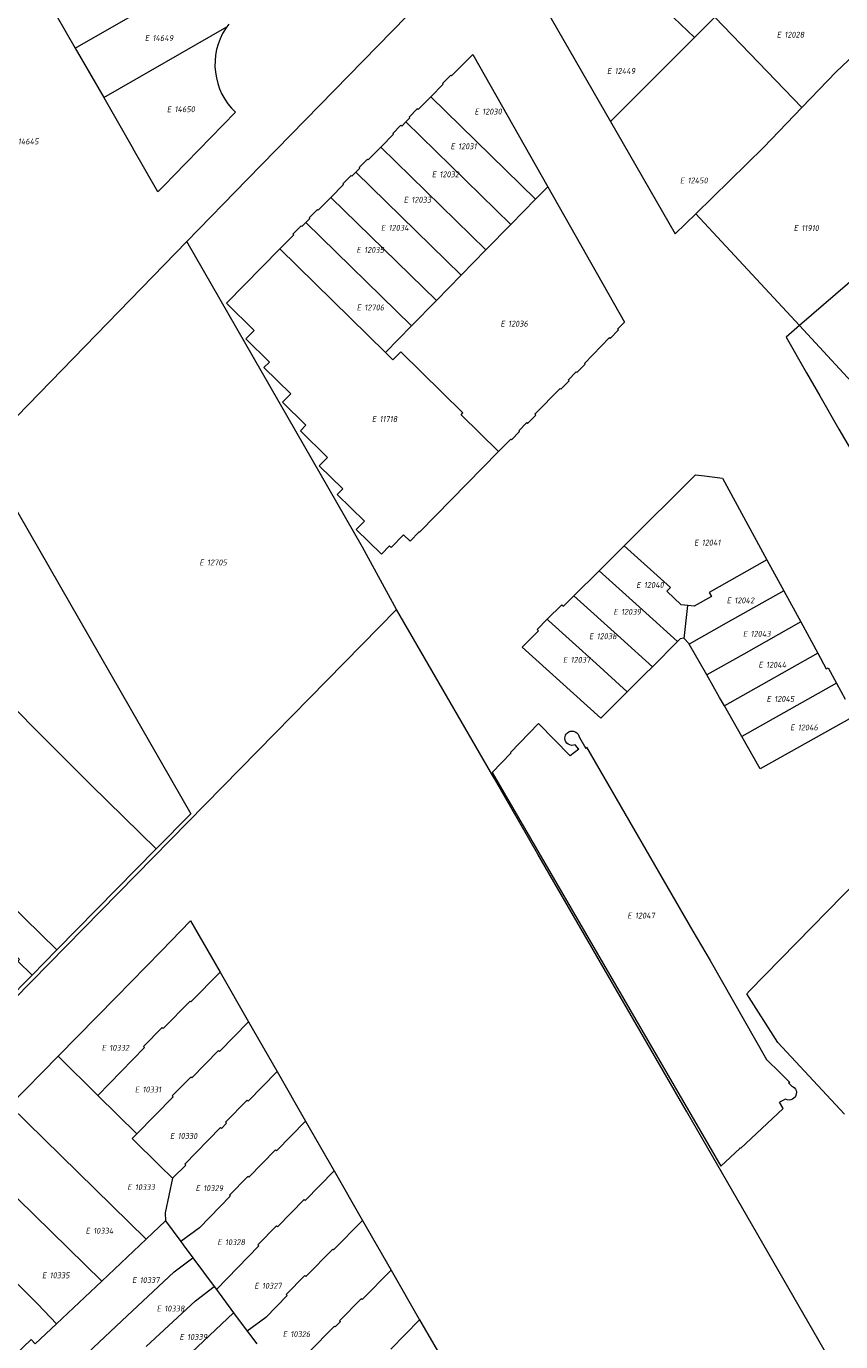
# Model space of a CAD drawing. Header units: metres. Extents: x 103584 to 105269, y 427126 to 429210.
# Tile 12 of 50: x 103832 to 103956, y 427875 to 428075. Entities that reach past the tile are written whole.
import ezdxf
from ezdxf.enums import TextEntityAlignment as Align

# ---------------------------------------------------------------- set-up
doc = ezdxf.new("R2010")
doc.units = ezdxf.units.M
doc.layers.add('B-WE-KG-GRENS_PERCEEL-G', color=1, linetype='Continuous', lineweight=18)
doc.layers.add('B-WE-KG-GRENS_PERCEEL-S', color=7, linetype='Continuous', lineweight=25)
doc.styles.add('NLCS-ISO', font='NLCS-ISO.ttf')

# ---------------------------------------------------------------- blocks, each defined once
blk = doc.blocks.new('SKG-PERCEELNUMMER-SO')
at = {"style": 'NLCS-ISO', "oblique": 10, "flags": 1}
for tag, p in [('GEMEENTECODE', (0, 2.55)), ('PERCEELGROOTTE', (0, -2.45))]:
    blk.add_attdef(tag, text='', height=1.8, dxfattribs=at).set_placement(p, align=Align.MIDDLE_CENTER)
at = {"style": 'NLCS-ISO', "oblique": 10}
blk.add_attdef('SECTIE', text='', height=1.8, dxfattribs=at).set_placement((-0.5, 0), align=Align.MIDDLE_RIGHT)
blk.add_attdef('PERCEELNUMMER', text='', height=1.8, dxfattribs=at).set_placement((0.5, 0), align=Align.MIDDLE_LEFT)

msp = doc.modelspace()

# ---------------------------------------------------------------- linework, layer by layer
at = {"layer": 'B-WE-KG-GRENS_PERCEEL-G', "flags": 128}
for points in [[(103912.718, 428093.855), (103934.022, 428073.437)], [(103906.052, 428087.066), (103921.215, 428060.667)], [(103856.64, 428042.359), (103865.812, 428051.807), (103896.807, 428083.544)], [(103972.031, 428083.758), (103955.645, 428068.223), (103950.423, 428062.773)], [(103839.635, 428071.844), (103857.884, 428082.325)], [(103835.292, 428079.406), (103839.635, 428071.844)], [(103934.022, 428073.437), (103937.134, 428076.547)], [(103937.134, 428076.547), (103943.774, 428069.663), (103950.423, 428062.773)], [(103843.962, 428064.309), (103862.711, 428075.074)], [(103862.711, 428075.074), (103862.517, 428074.799), (103862.079, 428074.048), (103861.707, 428073.262), (103861.405, 428072.447), (103861.175, 428071.608), (103861.017, 428070.753), (103860.935, 428069.888), (103860.927, 428069.018), (103860.994, 428068.151), (103861.136, 428067.293), (103861.352, 428066.451), (103861.639, 428065.63), (103861.996, 428064.837), (103862.421, 428064.079), (103862.909, 428063.359), (103863.458, 428062.685), (103864.063, 428062.06)], [(103863.018, 428075.51), (103862.711, 428075.074)], [(103921.215, 428060.667), (103934.022, 428073.437)], [(103839.635, 428071.844), (103843.962, 428064.309)], [(103900.239, 428070.858), (103897.005, 428067.615), (103896.892, 428067.728), (103895.63, 428066.457), (103895.744, 428066.344), (103893.821, 428064.407)], [(103900.239, 428070.858), (103911.675, 428050.71)], [(103843.962, 428064.309), (103848.444, 428056.504)], [(103893.821, 428064.407), (103891.883, 428062.456), (103891.77, 428062.568), (103890.515, 428061.305), (103890.629, 428061.192), (103890.016, 428060.575)], [(103909.794, 428048.788), (103893.821, 428064.407)], [(103950.423, 428062.773), (103944.63, 428056.728), (103934.261, 428046.592)], [(103864.063, 428062.06), (103854.672, 428052.422)], [(103890.016, 428060.575), (103889.403, 428059.958), (103889.29, 428060.07), (103888.035, 428058.807), (103888.149, 428058.694), (103886.211, 428056.743)], [(103906.016, 428044.928), (103890.016, 428060.575)], [(103921.215, 428060.667), (103931.093, 428043.524)], [(103852.228, 428049.914), (103848.444, 428056.504)], [(103886.211, 428056.743), (103884.274, 428054.791), (103884.16, 428054.904), (103882.906, 428053.641), (103883.02, 428053.528), (103882.407, 428052.911)], [(103902.239, 428041.069), (103886.211, 428056.743)], [(103882.407, 428052.911), (103881.801, 428052.3), (103881.687, 428052.413), (103880.433, 428051.15), (103880.547, 428051.037), (103878.602, 428049.079)], [(103898.462, 428037.209), (103882.407, 428052.911)], [(103853.269, 428050.982), (103852.228, 428049.914)], [(103854.672, 428052.422), (103853.269, 428050.982)], [(103909.794, 428048.788), (103911.675, 428050.71)], [(103911.675, 428050.71), (103923.389, 428030.073)], [(103878.602, 428049.079), (103876.665, 428047.127), (103876.551, 428047.24), (103875.297, 428045.977), (103875.411, 428045.864), (103874.798, 428045.246)], [(103894.685, 428033.35), (103878.602, 428049.079)], [(103906.016, 428044.928), (103909.794, 428048.788)], [(103931.093, 428043.524), (103934.261, 428046.592)], [(103950.038, 428029.527), (103934.261, 428046.592)], [(103874.798, 428045.246), (103874.185, 428044.629), (103874.071, 428044.742), (103872.817, 428043.479), (103872.931, 428043.366), (103870.82, 428041.24)], [(103890.908, 428029.491), (103874.798, 428045.246)], [(103902.239, 428041.069), (103906.016, 428044.928)], [(103829.014, 428013.901), (103856.64, 428042.359)], [(103883.437, 427995.759), (103856.64, 428042.359)], [(103870.82, 428041.24), (103862.67, 428032.93), (103866.91, 428028.78), (103865.65, 428027.49), (103869.23, 428023.98), (103868.39, 428023.12), (103872.48, 428019.12), (103871.22, 428017.84), (103874.8, 428014.33), (103873.96, 428013.47), (103878.09, 428009.42), (103876.83, 428008.14), (103880.41, 428004.63), (103879.57, 428003.77), (103883.7, 427999.72), (103882.44, 427998.44), (103886.3, 427994.66), (103887.56, 427995.94), (103887.79, 427995.72), (103889.67, 427997.64), (103890.67, 427996.67), (103892.07, 427998.1), (103892.17, 427998.1), (103904.18, 428010.35)], [(103886.922, 428025.418), (103870.82, 428041.24)], [(103898.462, 428037.209), (103902.239, 428041.069)], [(103963.916, 428041.543), (103957.353, 428035.856), (103950.038, 428029.527)], [(103894.685, 428033.35), (103898.462, 428037.209)], [(103890.908, 428029.491), (103894.685, 428033.35)], [(103886.922, 428025.418), (103890.908, 428029.491)], [(103906.022, 428012.218), (103906.137, 428012.106), (103907.378, 428013.382), (103907.263, 428013.494), (103908.47, 428014.734), (103908.584, 428014.622), (103909.825, 428015.898), (103909.711, 428016.01), (103913.552, 428019.96), (103913.667, 428019.848), (103914.908, 428021.124), (103914.793, 428021.236), (103916.006, 428022.483), (103916.121, 428022.371), (103917.362, 428023.648), (103917.247, 428023.759), (103921.082, 428027.702), (103921.197, 428027.59), (103922.438, 428028.866), (103922.323, 428028.978), (103923.389, 428030.073)], [(103950.038, 428029.527), (103947.992, 428027.757), (103951.14, 428022.309), (103953.133, 428018.828), (103956.048, 428013.761), (103958.262, 428009.914), (103960.963, 428005.224), (103961.024, 428005.283)], [(103967.11, 428011.063), (103950.038, 428029.527)], [(103904.18, 428010.35), (103898.47, 428015.95), (103898.74, 428016.23), (103889.24, 428025.54), (103888.04, 428024.32), (103886.922, 428025.418)], [(103906.022, 428012.218), (103904.18, 428010.35)], [(103923.326, 427995.953), (103934.217, 428006.772)], [(103934.217, 428006.772), (103935.56, 428006.605), (103938.287, 428006.291)], [(103938.287, 428006.291), (103945.077, 427993.828)], [(103829.495, 428003.435), (103857.271, 427955.113)], [(103888.602, 427986.262), (103883.437, 427995.759)], [(103919.495, 427992.147), (103923.326, 427995.953)], [(103923.326, 427995.953), (103930.37, 427989.614)], [(103945.077, 427993.828), (103936.255, 427988.853)], [(103945.077, 427993.828), (103947.661, 427989.086)], [(103915.661, 427988.338), (103919.495, 427992.147)], [(103919.495, 427992.147), (103926.595, 427985.753)], [(103913.812, 427986.966), (103914.044, 427986.732), (103915.661, 427988.338)], [(103915.661, 427988.338), (103922.806, 427981.874)], [(103930.37, 427989.614), (103929.825, 427989.059)], [(103933.014, 427986.854), (103932.019, 427986.962), (103929.825, 427989.059)], [(103936.255, 427988.853), (103936.612, 427988.212)], [(103947.661, 427989.086), (103938.891, 427984.152)], [(103947.661, 427989.086), (103950.244, 427984.344)], [(103851.979, 427949.737), (103842.046, 427959.472), (103834.476, 427967.05), (103832.69, 427968.8), (103831.685, 427969.889), (103829.899, 427971.639), (103822.111, 427978.994), (103813.661, 427987.275)], [(103911.58, 427984.75), (103913.812, 427986.966)], [(103932.469, 427981.834), (103933.014, 427986.854)], [(103936.612, 427988.212), (103934.008, 427986.746), (103933.014, 427986.854)], [(103888.602, 427986.262), (103753.358, 427848.46), (103714.97, 427809.346)], [(103903.474, 427960.517), (103891.752, 427980.809), (103888.602, 427986.262)], [(103910.03, 427983.21), (103911.58, 427984.75)], [(103911.826, 427984.529), (103911.58, 427984.75)], [(103911.826, 427984.529), (103919.03, 427978.008)], [(103926.595, 427985.753), (103931.458, 427981.373)], [(103950.244, 427984.344), (103941.539, 427979.434)], [(103950.244, 427984.344), (103952.827, 427979.603)], [(103907.775, 427980.504), (103910.263, 427982.976), (103910.03, 427983.21)], [(103938.891, 427984.152), (103933.245, 427980.976)], [(103919.737, 427969.682), (103907.775, 427980.504)], [(103922.806, 427981.874), (103927.612, 427977.526)], [(103931.458, 427981.373), (103927.612, 427977.526)], [(103932.469, 427981.834), (103932.412, 427981.893), (103931.853, 427981.768), (103931.458, 427981.373)], [(103933.245, 427980.976), (103933.185, 427981.082), (103932.469, 427981.834)], [(103935.922, 427976.266), (103933.245, 427980.976)], [(103941.539, 427979.434), (103935.922, 427976.266)], [(103952.827, 427979.603), (103944.182, 427974.724)], [(103952.827, 427979.603), (103954.126, 427977.218), (103954.416, 427977.376)], [(103919.03, 427978.008), (103923.781, 427973.707)], [(103927.612, 427977.526), (103926.436, 427976.349), (103923.781, 427973.707)], [(103938.592, 427971.569), (103937.864, 427972.849), (103935.922, 427976.266)], [(103954.416, 427977.376), (103955.699, 427975.022)], [(103944.182, 427974.724), (103938.592, 427971.569)], [(103955.699, 427975.022), (103946.824, 427970.015)], [(103955.699, 427975.022), (103957.025, 427972.588)], [(103923.781, 427973.707), (103919.737, 427969.682)], [(103941.26, 427966.876), (103938.592, 427971.569)], [(103915.096, 427963.926), (103910.247, 427968.843), (103905.979, 427964.433)], [(103946.824, 427970.015), (103941.26, 427966.876)], [(103958.142, 427969.846), (103944.056, 427961.959)], [(103915.023, 427965.59), (103914.786, 427965.708), (103914.585, 427965.879), (103914.43, 427966.094), (103914.332, 427966.339), (103914.295, 427966.601), (103914.322, 427966.864)], [(103914.322, 427966.864), (103914.394, 427967.077), (103914.508, 427967.272)], [(103914.508, 427967.272), (103914.668, 427967.447), (103914.863, 427967.583), (103915.082, 427967.675), (103915.315, 427967.718)], [(103915.315, 427967.718), (103915.598, 427967.702), (103915.867, 427967.614), (103916.105, 427967.46), (103916.296, 427967.251), (103916.427, 427967), (103916.49, 427966.724)], [(103916.49, 427966.724), (103917.456, 427965.062), (103917.479, 427965.093)], [(103944.056, 427961.959), (103941.26, 427966.876)], [(103906.051, 427964.363), (103903.205, 427961.422)], [(103905.979, 427964.433), (103906.051, 427964.363)], [(103915.865, 427965.634), (103915.592, 427965.544), (103915.304, 427965.529), (103915.023, 427965.59)], [(103916.379, 427964.955), (103915.096, 427963.926)], [(103916.379, 427964.955), (103915.865, 427965.634)], [(103917.479, 427965.093), (103917.587, 427965.234), (103933.793, 427937.181), (103936.405, 427932.713)], [(103903.205, 427961.422), (103938.075, 427901.4)], [(103955.347, 427870.721), (103932.802, 427909.749), (103910.151, 427948.959), (103903.474, 427960.517)], [(103851.979, 427949.737), (103857.271, 427955.113)], [(103816.949, 427953.799), (103836.834, 427934.352)], [(103836.834, 427934.352), (103851.979, 427949.737)], [(103963.829, 427949.941), (103942.447, 427928.108)], [(103821.566, 427941.517), (103821.68, 427941.633), (103829.431, 427934.044), (103829.676, 427934.294), (103831.1, 427932.89), (103830.854, 427932.641), (103833.046, 427930.504)], [(103836.996, 427918.128), (103845.852, 427927.157), (103852.703, 427934.181), (103857.207, 427938.798), (103861.708, 427930.958)], [(103833.046, 427930.504), (103836.834, 427934.352)], [(103936.405, 427932.713), (103945, 427917.662)], [(103829.031, 427926.426), (103833.046, 427930.504)], [(103857.263, 427926.416), (103861.708, 427930.958)], [(103861.708, 427930.958), (103866.057, 427923.385)], [(103857.263, 427926.416), (103857.12, 427926.556), (103853.043, 427922.374), (103852.901, 427922.514)], [(103942.447, 427928.108), (103942.013, 427927.665)], [(103946.761, 427920.208), (103942.013, 427927.665)], [(103852.901, 427922.514), (103850.048, 427919.623), (103850.191, 427919.483), (103843.087, 427912.152)], [(103861.622, 427918.85), (103866.057, 427923.385)], [(103866.057, 427923.385), (103870.401, 427915.821)], [(103956.91, 427909.302), (103946.761, 427920.208)], [(103829.627, 427910.615), (103836.996, 427918.128)], [(103843.087, 427912.152), (103836.996, 427918.128)], [(103861.622, 427918.85), (103861.479, 427918.99), (103857.389, 427914.827), (103857.246, 427914.967)], [(103945, 427917.662), (103947.09, 427915.598), (103948.561, 427914.137), (103948.386, 427914.102), (103948.862, 427913.595)], [(103857.246, 427914.967), (103854.416, 427912.076), (103854.559, 427911.936), (103849.029, 427906.321)], [(103865.969, 427911.291), (103870.401, 427915.821)], [(103870.401, 427915.821), (103874.747, 427908.252)], [(103849.029, 427906.321), (103843.087, 427912.152)], [(103949.568, 427912.652), (103949.559, 427912.394), (103949.49, 427912.145), (103949.365, 427911.919), (103949.192, 427911.728), (103948.979, 427911.583), (103948.738, 427911.49)], [(103948.862, 427913.595), (103949.082, 427913.48), (103949.27, 427913.32), (103949.419, 427913.121), (103949.52, 427912.895), (103949.568, 427912.652)], [(103850.442, 427890.229), (103829.627, 427910.615)], [(103865.969, 427911.291), (103865.826, 427911.431), (103862.554, 427908.074), (103862.697, 427907.934)], [(103941.078, 427904.083), (103947.546, 427910.162)], [(103947.903, 427911.61), (103946.997, 427911.119)], [(103947.497, 427910.247), (103946.997, 427911.119)], [(103947.546, 427910.162), (103947.497, 427910.247)], [(103948.738, 427911.49), (103948.452, 427911.456), (103948.167, 427911.497), (103947.903, 427911.61)], [(103870.32, 427903.727), (103874.747, 427908.252)], [(103874.747, 427908.252), (103879.093, 427900.683)], [(103849.029, 427906.321), (103848.327, 427905.609), (103852.483, 427901.491), (103854.467, 427899.538)], [(103854.467, 427899.538), (103856.466, 427901.554), (103856.323, 427901.694), (103858.049, 427903.452), (103861.755, 427907.261), (103861.898, 427907.121), (103862.697, 427907.934)], [(103940.93, 427904.081), (103938.075, 427901.4)], [(103941.027, 427904.172), (103940.93, 427904.081)], [(103941.078, 427904.083), (103941.027, 427904.172)], [(103843.664, 427883.847), (103823.116, 427903.976)], [(103870.32, 427903.727), (103870.177, 427903.867), (103866.098, 427899.685), (103865.955, 427899.825)], [(103874.672, 427896.164), (103879.093, 427900.683)], [(103879.093, 427900.683), (103883.439, 427893.114)], [(103854.467, 427899.538), (103853.341, 427894.276), (103853.405, 427893.019)], [(103865.955, 427899.825), (103863.117, 427896.937), (103863.26, 427896.797), (103858.582, 427891.977)], [(103874.672, 427896.164), (103874.529, 427896.304), (103870.448, 427892.124), (103870.305, 427892.264)], [(103850.442, 427890.229), (103853.405, 427893.019)], [(103853.405, 427893.019), (103855.739, 427889.87)], [(103870.305, 427892.264), (103867.464, 427889.377), (103867.606, 427889.237), (103861.155, 427882.563)], [(103879.021, 427888.6), (103883.439, 427893.114)], [(103883.439, 427893.114), (103887.787, 427885.542)], [(103843.664, 427883.847), (103850.442, 427890.229)], [(103858.582, 427891.977), (103855.739, 427889.87)], [(103833.531, 427874.305), (103832.914, 427874.961), (103829.278, 427871.501), (103818.515, 427882.06), (103813.937, 427886.535), (103812.085, 427888.345)], [(103855.739, 427889.87), (103856.085, 427889.404)], [(103856.085, 427889.404), (103857.57, 427887.4)], [(103879.021, 427888.6), (103878.878, 427888.74), (103874.792, 427884.559), (103874.65, 427884.699)], [(103827.402, 427886.751), (103833.908, 427880.351), (103836.779, 427877.363)], [(103846.746, 427877.804), (103854.688, 427885.264), (103857.57, 427887.4)], [(103857.57, 427887.4), (103860.827, 427883.006)], [(103874.65, 427884.699), (103871.807, 427881.813), (103871.95, 427881.673), (103868.702, 427878.328)], [(103883.374, 427881.033), (103887.787, 427885.542)], [(103887.787, 427885.542), (103892.134, 427877.972)], [(103836.779, 427877.363), (103843.664, 427883.847)], [(103850.446, 427873.871), (103857.945, 427880.871), (103860.827, 427883.006)], [(103860.827, 427883.006), (103861.155, 427882.563)], [(103861.155, 427882.563), (103863.772, 427879.033)], [(103883.374, 427881.033), (103883.231, 427881.173), (103879.931, 427877.821), (103880.074, 427877.681)], [(103863.772, 427879.033), (103845.413, 427861.685)], [(103863.772, 427879.033), (103865.859, 427876.218)], [(103868.702, 427878.328), (103865.859, 427876.218)], [(103833.531, 427874.305), (103836.779, 427877.363)], [(103846.746, 427877.804), (103838.008, 427869.549)], [(103865.859, 427876.218), (103866.203, 427875.753)], [(103880.074, 427877.681), (103879.277, 427876.869), (103879.134, 427877.009), (103871.223, 427868.979)], [(103887.732, 427873.474), (103892.134, 427877.972)], [(103892.134, 427877.972), (103896.47, 427870.42)], [(103866.203, 427875.753), (103867.297, 427874.277)]]:
    msp.add_lwpolyline(points, dxfattribs=at)

# ---------------------------------------------------------------- block references
at = {"layer": 'B-WE-KG-GRENS_PERCEEL-S', "xscale": 0.5, "yscale": 0.5, "zscale": 0.5}
for p, values in [((103851.147, 428073.371), {'PERCEELNUMMER': '14649', 'SECTIE': 'E'}), ((103947.487, 428073.878), {'PERCEELNUMMER': '12028', 'SECTIE': 'E'}), ((103921.609, 428068.348), {'PERCEELNUMMER': '12449', 'SECTIE': 'E'}), ((103854.507, 428062.519), {'PERCEELNUMMER': '14650', 'SECTIE': 'E'}), ((103901.416, 428062.164), {'PERCEELNUMMER': '12030', 'SECTIE': 'E'}), ((103830.62, 428057.612), {'PERCEELNUMMER': '14645', 'SECTIE': 'E'}), ((103897.748, 428056.867), {'PERCEELNUMMER': '12031', 'SECTIE': 'E'}), ((103894.896, 428052.589), {'PERCEELNUMMER': '12032', 'SECTIE': 'E'}), ((103932.738, 428051.655), {'PERCEELNUMMER': '12450', 'SECTIE': 'E'}), ((103890.617, 428048.717), {'PERCEELNUMMER': '12033', 'SECTIE': 'E'}), ((103887.154, 428044.439), {'PERCEELNUMMER': '12034', 'SECTIE': 'E'}), ((103950.075, 428044.403), {'PERCEELNUMMER': '11910', 'SECTIE': 'E'}), ((103883.417, 428041.074), {'PERCEELNUMMER': '12035', 'SECTIE': 'E'}), ((103883.456, 428032.297), {'PERCEELNUMMER': '12706', 'SECTIE': 'E'}), ((103905.366, 428029.826), {'PERCEELNUMMER': '12036', 'SECTIE': 'E'}), ((103885.762, 428015.286), {'PERCEELNUMMER': '11718', 'SECTIE': 'E'}), ((103934.891, 427996.447), {'PERCEELNUMMER': '12041', 'SECTIE': 'E'}), ((103859.468, 427993.419), {'PERCEELNUMMER': '12705', 'SECTIE': 'E'}), ((103926.076, 427989.991), {'PERCEELNUMMER': '12040', 'SECTIE': 'E'}), ((103922.599, 427985.894), {'PERCEELNUMMER': '12039', 'SECTIE': 'E'}), ((103939.857, 427987.632), {'PERCEELNUMMER': '12042', 'SECTIE': 'E'}), ((103918.875, 427982.17), {'PERCEELNUMMER': '12038', 'SECTIE': 'E'}), ((103942.34, 427982.542), {'PERCEELNUMMER': '12043', 'SECTIE': 'E'}), ((103914.902, 427978.569), {'PERCEELNUMMER': '12037', 'SECTIE': 'E'}), ((103944.699, 427977.824), {'PERCEELNUMMER': '12044', 'SECTIE': 'E'}), ((103945.94, 427972.61), {'PERCEELNUMMER': '12045', 'SECTIE': 'E'}), ((103949.541, 427968.264), {'PERCEELNUMMER': '12046', 'SECTIE': 'E'}), ((103924.71, 427939.585), {'PERCEELNUMMER': '12047', 'SECTIE': 'E'}), ((103844.574, 427919.422), {'PERCEELNUMMER': '10332', 'SECTIE': 'E'}), ((103849.633, 427913.062), {'PERCEELNUMMER': '10331', 'SECTIE': 'E'}), ((103854.981, 427905.979), {'PERCEELNUMMER': '10330', 'SECTIE': 'E'}), ((103848.477, 427898.174), {'PERCEELNUMMER': '10333', 'SECTIE': 'E'}), ((103858.884, 427898.029), {'PERCEELNUMMER': '10329', 'SECTIE': 'E'}), ((103842.117, 427891.525), {'PERCEELNUMMER': '10334', 'SECTIE': 'E'}), ((103862.209, 427889.79), {'PERCEELNUMMER': '10328', 'SECTIE': 'E'}), ((103835.468, 427884.731), {'PERCEELNUMMER': '10335', 'SECTIE': 'E'}), ((103849.2, 427884.008), {'PERCEELNUMMER': '10337', 'SECTIE': 'E'}), ((103867.846, 427883.141), {'PERCEELNUMMER': '10327', 'SECTIE': 'E'}), ((103852.958, 427879.672), {'PERCEELNUMMER': '10338', 'SECTIE': 'E'}), ((103872.182, 427875.769), {'PERCEELNUMMER': '10326', 'SECTIE': 'E'}), ((103856.427, 427875.335), {'PERCEELNUMMER': '10339', 'SECTIE': 'E'})]:
    msp.add_blockref('SKG-PERCEELNUMMER-SO', p, dxfattribs=at).add_auto_attribs(values)

doc.saveas('drawing.dxf')
